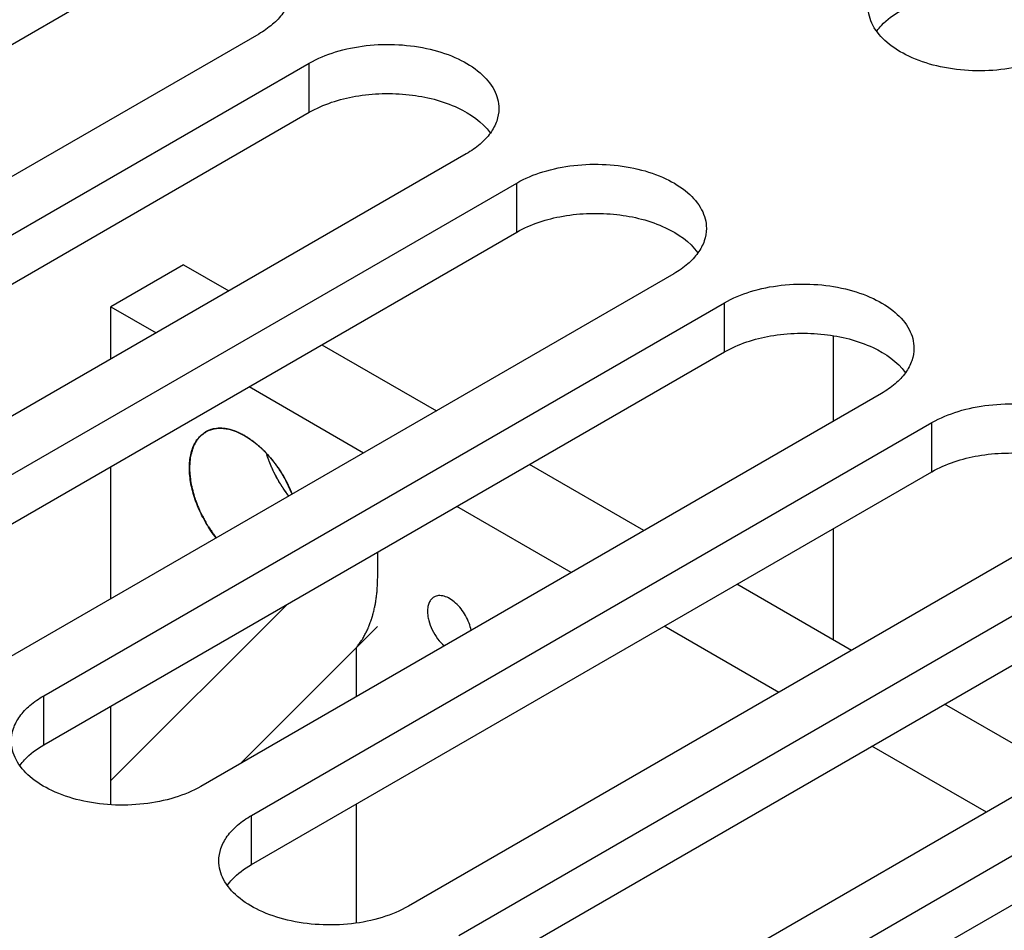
# Model space of a CAD drawing. Header units: inches. Extents: x 0 to 34, y 0 to 22.
# Tile 27 of 103: x 2.729 to 3.318, y 17.735 to 18.28. Entities that reach past the tile are written whole.
import ezdxf

# ---------------------------------------------------------------- set-up
doc = ezdxf.new("R2010")
doc.units = ezdxf.units.IN
doc.header["$LTSCALE"] = 1.87
doc.header["$MEASUREMENT"] = 0
doc.layers.get('0').update_dxf_attribs({"linetype": 'CONTINUOUS'})
for name, color, linetype in [('02___PRT_ALL_AXES', 7, 'CONTINUOUS'), ('COSMETIC', 7, 'CONTINUOUS'), ('NONECAD', 7, 'CONTINUOUS')]:
    doc.layers.add(name, color=color, linetype=linetype)

msp = doc.modelspace()

# ---------------------------------------------------------------- linework, layer by layer
at = {"color": 3, "linetype": 'CONTINUOUS'}
for points in [[(2.72929, 17.83364), (2.73015, 17.83482), (2.7342, 17.83968), (2.73938, 17.84351), (2.74359, 17.84594)], [(2.85346, 17.76195), (2.85432, 17.76312), (2.85837, 17.76799), (2.86355, 17.77181), (2.86776, 17.77424)]]:
    msp.add_open_spline(points, degree=3, knots=[0, 0, 0, 0, 0.230308, 1, 1, 1, 1], dxfattribs=at)
at = {"layer": '02___PRT_ALL_AXES', "color": 3, "linetype": 'CONTINUOUS'}
for p, q in [((2.37107, 18.06102), (2.77822, 18.2961)), ((2.49525, 17.98933), (2.90239, 18.22441)), ((2.61942, 17.91763), (3.02656, 18.15271)), ((2.74359, 17.84594), (3.15073, 18.08102)), ((2.86776, 17.77424), (3.2749, 18.00932)), ((2.99193, 17.70255), (3.39907, 17.93763)), ((3.1161, 17.63085), (3.52324, 17.86593))]:
    msp.add_line(p, q, dxfattribs=at)
at = {"layer": '02___PRT_ALL_AXES', "color": 7, "linetype": 'CONTINUOUS'}
for p, q in [((2.87217, 18.27125), (2.46503, 18.03617)), ((2.49525, 18.01872), (2.90239, 18.2538)), ((2.90239, 18.22441), (2.90239, 18.2538)), ((2.99634, 18.19955), (2.5892, 17.96447)), ((2.61942, 17.94703), (3.02656, 18.18211)), ((3.02656, 18.15271), (3.02656, 18.18211)), ((3.12052, 18.12786), (2.71337, 17.89278)), ((2.74359, 17.87533), (3.15073, 18.11041)), ((3.15073, 18.08102), (3.15073, 18.11041)), ((3.24469, 18.05616), (2.83754, 17.82108)), ((2.86776, 17.80364), (3.2749, 18.03872)), ((3.2749, 18.00932), (3.2749, 18.03872)), ((3.36886, 17.98447), (2.96172, 17.74939)), ((2.99193, 17.73194), (3.39907, 17.96702)), ((3.49303, 17.91277), (3.08589, 17.67769)), ((3.1161, 17.66025), (3.52324, 17.89533)), ((2.74359, 17.84594), (2.74359, 17.87533)), ((2.86776, 17.77424), (2.86776, 17.80364))]:
    msp.add_line(p, q, dxfattribs=at)
for points, knots in [([(2.89163, 18.29837), (2.89163, 18.29584), (2.8907, 18.29057), (2.8867, 18.28322), (2.88038, 18.27657), (2.87509, 18.27293), (2.87217, 18.27125)], [0, 0, 0, 0, 0.21779, 0.450922, 0.710305, 1, 1, 1, 1]), ([(3.35019, 18.26047), (3.34527, 18.25763), (3.33413, 18.25303), (3.31599, 18.2494), (3.29679, 18.24887), (3.27812, 18.25149), (3.26146, 18.25706), (3.24812, 18.26519), (3.23908, 18.27547), (3.23677, 18.28376), (3.23677, 18.28759)], [0, 0, 0, 0, 0.128827, 0.270562, 0.417879, 0.562378, 0.696193, 0.813587, 0.913061, 1, 1, 1, 1]), ([(2.90239, 18.2538), (2.90731, 18.25664), (2.91844, 18.26124), (2.93659, 18.26487), (2.95578, 18.2654), (2.97446, 18.26278), (2.99111, 18.25721), (3.00445, 18.24908), (3.01349, 18.2388), (3.0158, 18.23051), (3.0158, 18.22668)], [0, 0, 0, 0, 0.128827, 0.270562, 0.417879, 0.562378, 0.696193, 0.813587, 0.913061, 1, 1, 1, 1]), ([(3.0158, 18.22668), (3.0158, 18.22415), (3.01487, 18.21887), (3.01087, 18.21152), (3.00455, 18.20488), (2.99926, 18.20124), (2.99634, 18.19955)], [0, 0, 0, 0, 0.21779, 0.450922, 0.710305, 1, 1, 1, 1]), ([(3.02656, 18.18211), (3.03148, 18.18495), (3.04261, 18.18954), (3.06076, 18.19317), (3.07996, 18.1937), (3.09863, 18.19108), (3.11528, 18.18552), (3.12862, 18.17739), (3.13766, 18.16711), (3.13998, 18.15881), (3.13997, 18.15498)], [0, 0, 0, 0, 0.128827, 0.270562, 0.417879, 0.562378, 0.696193, 0.813587, 0.913061, 1, 1, 1, 1]), ([(3.13997, 18.15498), (3.13997, 18.15245), (3.13904, 18.14718), (3.13504, 18.13983), (3.12872, 18.13318), (3.12343, 18.12954), (3.12052, 18.12786)], [0, 0, 0, 0, 0.21779, 0.450922, 0.710305, 1, 1, 1, 1]), ([(3.15073, 18.11041), (3.15565, 18.11325), (3.16678, 18.11785), (3.18493, 18.12148), (3.20413, 18.12201), (3.2228, 18.11939), (3.23945, 18.11382), (3.25279, 18.10569), (3.26183, 18.09541), (3.26415, 18.08712), (3.26415, 18.08329)], [0, 0, 0, 0, 0.128827, 0.270562, 0.417879, 0.562378, 0.696193, 0.813587, 0.913061, 1, 1, 1, 1]), ([(3.26415, 18.08329), (3.26415, 18.08076), (3.26321, 18.07548), (3.25921, 18.06813), (3.25289, 18.06149), (3.2476, 18.05785), (3.24469, 18.05616)], [0, 0, 0, 0, 0.21779, 0.450922, 0.710305, 1, 1, 1, 1]), ([(3.2749, 18.03872), (3.27982, 18.04156), (3.29095, 18.04615), (3.3091, 18.04978), (3.3283, 18.05031), (3.34697, 18.04769), (3.36362, 18.04213), (3.37697, 18.034), (3.386, 18.02372), (3.38832, 18.01542), (3.38832, 18.01159)], [0, 0, 0, 0, 0.128827, 0.270562, 0.417879, 0.562378, 0.696193, 0.813587, 0.913061, 1, 1, 1, 1]), ([(2.72413, 17.84821), (2.72413, 17.85074), (2.72506, 17.85601), (2.72906, 17.86336), (2.73538, 17.87001), (2.74067, 17.87365), (2.74359, 17.87533)], [0, 0, 0, 0, 0.21779, 0.450922, 0.710305, 1, 1, 1, 1]), ([(2.83754, 17.82108), (2.83263, 17.81824), (2.82149, 17.81365), (2.80334, 17.81002), (2.78415, 17.80949), (2.76548, 17.81211), (2.74882, 17.81767), (2.73548, 17.8258), (2.72644, 17.83608), (2.72413, 17.84438), (2.72413, 17.84821)], [0, 0, 0, 0, 0.128827, 0.270562, 0.417879, 0.562378, 0.696193, 0.813587, 0.913061, 1, 1, 1, 1]), ([(2.8483, 17.77651), (2.8483, 17.77904), (2.84924, 17.78432), (2.85323, 17.79167), (2.85956, 17.79831), (2.86484, 17.80195), (2.86776, 17.80364)], [0, 0, 0, 0, 0.21779, 0.450922, 0.710305, 1, 1, 1, 1]), ([(2.96172, 17.74939), (2.9568, 17.74655), (2.94566, 17.74195), (2.92752, 17.73832), (2.90832, 17.73779), (2.88965, 17.74041), (2.87299, 17.74598), (2.85965, 17.75411), (2.85061, 17.76439), (2.8483, 17.77268), (2.8483, 17.77651)], [0, 0, 0, 0, 0.128827, 0.270562, 0.417879, 0.562378, 0.696193, 0.813587, 0.913061, 1, 1, 1, 1])]:
    msp.add_open_spline(points, degree=3, knots=knots, dxfattribs=at)
at = {"layer": '02___PRT_ALL_AXES', "color": 3, "linetype": 'CONTINUOUS'}
for points, knots in [([(3.24193, 18.27302), (3.24279, 18.2742), (3.24684, 18.27906), (3.25202, 18.28289), (3.25623, 18.28532)], [0, 0, 0, 0, 0.230302, 1, 1, 1, 1]), ([(2.90239, 18.22441), (2.91083, 18.22928), (2.93082, 18.2356), (2.96169, 18.23637), (2.99008, 18.22943), (3.00587, 18.21868), (3.01064, 18.21211)], [0, 0, 0, 0, 0.252023, 0.529497, 0.78993, 1, 1, 1, 1]), ([(3.02656, 18.15271), (3.035, 18.15759), (3.05499, 18.1639), (3.08586, 18.16468), (3.11425, 18.15774), (3.13004, 18.14699), (3.13481, 18.14041)], [0, 0, 0, 0, 0.252023, 0.529497, 0.78993, 1, 1, 1, 1]), ([(3.15073, 18.08102), (3.15917, 18.08589), (3.17916, 18.09221), (3.21003, 18.09298), (3.23842, 18.08604), (3.25421, 18.07529), (3.25898, 18.06872)], [0, 0, 0, 0, 0.252023, 0.529497, 0.78993, 1, 1, 1, 1]), ([(3.2749, 18.00932), (3.28334, 18.0142), (3.30333, 18.02051), (3.33421, 18.02129), (3.36259, 18.01435), (3.37838, 18.0036), (3.38316, 17.99702)], [0, 0, 0, 0, 0.252023, 0.529497, 0.78993, 1, 1, 1, 1])]:
    msp.add_open_spline(points, degree=3, knots=knots, dxfattribs=at)
at = {"layer": 'COSMETIC', "color": 4, "linetype": 'CONTINUOUS'}
for p, q in [((3.21587, 18.09072), (3.21587, 18.03953)), ((3.21587, 17.97524), (3.21587, 17.90871))]:
    msp.add_line(p, q, dxfattribs=at)
at = {"layer": 'NONECAD', "color": 7, "linetype": 'CONTINUOUS'}
msp.add_line((2.82724, 18.1331), (2.78375, 18.10799), dxfattribs=at)
at = {"layer": 'NONECAD', "color": 4, "linetype": 'CONTINUOUS'}
for p, q in [((2.82724, 18.1331), (2.85425, 18.11751)), ((2.78375, 18.0768), (2.78375, 18.10799)), ((2.78375, 18.10799), (2.81076, 18.0924)), ((2.90992, 18.08537), (2.97842, 18.04581)), ((2.86643, 18.06026), (2.93493, 18.0207)), ((2.84786, 18.03532), (2.84586, 18.0351)), ((2.87718, 18.01913), (2.87703, 18.01962)), ((3.10259, 17.97412), (3.03409, 18.01367)), ((2.78375, 17.93341), (2.78375, 18.01252)), ((2.89218, 17.99602), (2.88885, 18.00322)), ((2.89015, 17.99485), (2.88944, 17.99577)), ((3.0591, 17.94901), (2.9906, 17.98856)), ((2.94338, 17.94663), (2.94338, 17.9613)), ((3.22676, 17.90242), (3.15826, 17.94198)), ((3.18328, 17.87731), (3.11477, 17.91687)), ((2.93065, 17.87484), (2.93065, 17.90414)), ((2.78375, 17.81037), (2.78375, 17.86913)), ((3.35093, 17.83073), (3.28243, 17.87028)), ((3.30745, 17.80562), (3.23894, 17.84517)), ((2.93065, 17.73936), (2.93065, 17.81056))]:
    msp.add_line(p, q, dxfattribs=at)
at = {"layer": 'NONECAD', "color": 2, "linetype": 'CONTINUOUS'}
for p, q in [((2.78375, 17.8246), (2.88912, 17.92997)), ((2.86133, 17.83481), (2.94316, 17.91665))]:
    msp.add_line(p, q, dxfattribs=at)
at = {"layer": 'NONECAD', "color": 7, "linetype": 'CONTINUOUS'}
for points, knots in [([(2.84669, 17.96971), (2.84452, 17.97247), (2.84055, 17.97831), (2.83583, 17.98766), (2.83249, 17.99725), (2.83096, 18.00523), (2.83062, 18.01132), (2.83079, 18.01555), (2.83138, 18.01949), (2.83239, 18.02309), (2.83381, 18.02631), (2.83562, 18.0291), (2.83781, 18.03142), (2.83951, 18.03264), (2.84039, 18.03316)], [0, 0, 0, 0, 0.149881, 0.300113, 0.445622, 0.581862, 0.645428, 0.705531, 0.762026, 0.814971, 0.864625, 0.911477, 0.956284, 1, 1, 1, 1]), ([(2.84039, 18.03316), (2.84116, 18.0336), (2.84279, 18.03436), (2.84638, 18.03536), (2.8514, 18.03549), (2.85768, 18.03397), (2.86177, 18.03202), (2.86383, 18.03083)], [0, 0, 0, 0, 0.10817, 0.218357, 0.451307, 0.710576, 1, 1, 1, 1]), ([(2.86383, 18.03083), (2.86529, 18.02999), (2.86821, 18.02808), (2.87388, 18.0235), (2.88048, 18.01651), (2.88719, 18.0068), (2.89074, 17.99962), (2.89222, 17.99592)], [0, 0, 0, 0, 0.110782, 0.228078, 0.477315, 0.738335, 1, 1, 1, 1]), ([(2.89017, 17.99481), (2.88872, 17.99666), (2.88598, 18.00052), (2.88238, 18.00663), (2.87936, 18.01299), (2.87774, 18.01737), (2.87704, 18.01957)], [0, 0, 0, 0, 0.250405, 0.503135, 0.754263, 1, 1, 1, 1]), ([(2.97701, 17.93436), (2.9764, 17.934), (2.97524, 17.93303), (2.97401, 17.93102), (2.97328, 17.92853), (2.97313, 17.92673), (2.97313, 17.92578)], [0, 0, 0, 0, 0.217703, 0.450891, 0.710609, 1, 1, 1, 1]), ([(2.99927, 17.91431), (2.99898, 17.91585), (2.99809, 17.91893), (2.99602, 17.92333), (2.99332, 17.92738), (2.99015, 17.93081), (2.98673, 17.9334), (2.98373, 17.93478), (2.98141, 17.93523), (2.97982, 17.93527), (2.97833, 17.93499), (2.97743, 17.9346), (2.97701, 17.93436)], [0, 0, 0, 0, 0.139558, 0.28605, 0.433032, 0.573722, 0.702345, 0.815251, 0.865766, 0.912769, 0.957103, 1, 1, 1, 1]), ([(2.97313, 17.92578), (2.97313, 17.9249), (2.97327, 17.92307), (2.97402, 17.9193), (2.97581, 17.91457), (2.97898, 17.90938), (2.98173, 17.90638), (2.98322, 17.90509)], [0, 0, 0, 0, 0.111762, 0.231661, 0.48718, 0.74959, 1, 1, 1, 1])]:
    msp.add_open_spline(points, degree=3, knots=knots, dxfattribs=at)
at = {"layer": 'NONECAD', "color": 4, "linetype": 'CONTINUOUS'}
for points, knots in [([(2.84041, 18.03317), (2.84002, 18.03284), (2.83924, 18.03219), (2.83826, 18.03138), (2.83757, 18.03081), (2.83718, 18.03048), (2.83689, 18.03024), (2.83664, 18.03004), (2.83645, 18.02987), (2.83633, 18.02977), (2.83623, 18.02969), (2.83616, 18.02957), (2.83603, 18.02937), (2.83577, 18.02895), (2.83541, 18.02836), (2.83497, 18.02765), (2.83453, 18.02694), (2.83416, 18.02635), (2.83387, 18.02588), (2.83365, 18.02553), (2.83346, 18.02523), (2.83332, 18.025), (2.83321, 18.02482), (2.83311, 18.02468), (2.83307, 18.02453), (2.833, 18.02431), (2.83286, 18.02382), (2.83264, 18.02308), (2.83238, 18.02219), (2.83211, 18.02129), (2.83185, 18.0204), (2.83163, 18.01966), (2.83145, 18.01906), (2.83135, 18.01869), (2.83127, 18.01843), (2.83123, 18.01828), (2.83122, 18.01811), (2.8312, 18.01789), (2.83117, 18.01738), (2.83111, 18.01662), (2.83103, 18.0156), (2.83095, 18.01457), (2.83088, 18.01355), (2.83081, 18.0127), (2.83076, 18.01202), (2.83073, 18.0116), (2.8307, 18.01126), (2.83069, 18.011), (2.83073, 18.01071), (2.83076, 18.01033), (2.83081, 18.00985), (2.83092, 18.00871), (2.83108, 18.00699), (2.83125, 18.00527), (2.83136, 18.00413), (2.83141, 18.00365), (2.83145, 18.00327), (2.83146, 18.00299), (2.83154, 18.00269), (2.83164, 18.00229), (2.83176, 18.00178), (2.83196, 18.00098), (2.8322, 17.99998), (2.8325, 17.99877), (2.8328, 17.99757), (2.83309, 17.99637), (2.83332, 17.99546), (2.83347, 17.99486), (2.83354, 17.99456), (2.83362, 17.99426), (2.83378, 17.99386), (2.83397, 17.99337), (2.83428, 17.99257), (2.83466, 17.99158), (2.83512, 17.99038), (2.83559, 17.98919), (2.83605, 17.988), (2.83643, 17.987), (2.83671, 17.98631), (2.83684, 17.98591), (2.83706, 17.98552), (2.83731, 17.98503), (2.83773, 17.98424), (2.83825, 17.98326), (2.83887, 17.98209), (2.83949, 17.98091), (2.84012, 17.97973), (2.84063, 17.97875), (2.84105, 17.97797), (2.84131, 17.97748), (2.84157, 17.97712), (2.84182, 17.97675), (2.84226, 17.97612), (2.84289, 17.9752), (2.84389, 17.97375), (2.84515, 17.97192), (2.84616, 17.97047), (2.84666, 17.96974)], [0, 0, 0, 0, 0.03125, 0.0625, 0.078125, 0.085938, 0.09375, 0.101562, 0.105469, 0.109375, 0.111328, 0.113281, 0.117188, 0.125, 0.140625, 0.15625, 0.171875, 0.1875, 0.195312, 0.203125, 0.210938, 0.214844, 0.21875, 0.222656, 0.224609, 0.226562, 0.234375, 0.25, 0.265625, 0.28125, 0.296875, 0.3125, 0.320312, 0.328125, 0.332031, 0.333984, 0.335938, 0.339844, 0.34375, 0.359375, 0.375, 0.390625, 0.40625, 0.421875, 0.429688, 0.4375, 0.441406, 0.445312, 0.449219, 0.453125, 0.460938, 0.46875, 0.5, 0.53125, 0.539062, 0.546875, 0.550781, 0.554688, 0.558594, 0.5625, 0.570312, 0.578125, 0.59375, 0.609375, 0.625, 0.640625, 0.65625, 0.660156, 0.664062, 0.667969, 0.671875, 0.679688, 0.6875, 0.703125, 0.71875, 0.734375, 0.75, 0.765625, 0.773438, 0.777344, 0.78125, 0.789062, 0.796875, 0.8125, 0.828125, 0.84375, 0.859375, 0.875, 0.882812, 0.890625, 0.894531, 0.898438, 0.90625, 0.921875, 0.9375, 0.96875, 1, 1, 1, 1]), ([(2.84586, 18.0351), (2.84562, 18.03505), (2.84526, 18.03498), (2.84478, 18.03488), (2.84443, 18.03479), (2.84408, 18.0347), (2.84373, 18.0346), (2.84339, 18.03448), (2.84305, 18.03438), (2.84272, 18.03425), (2.84238, 18.03412), (2.84205, 18.03399), (2.84173, 18.03383), (2.84141, 18.03369), (2.84097, 18.03347), (2.84063, 18.03328), (2.84041, 18.03317)], [0, 0, 0, 0, 0.125, 0.1875, 0.25, 0.3125, 0.375, 0.4375, 0.5, 0.5625, 0.625, 0.6875, 0.75, 0.8125, 0.875, 1, 1, 1, 1]), ([(2.85447, 18.03468), (2.85419, 18.03474), (2.85364, 18.03487), (2.85282, 18.03501), (2.85214, 18.03513), (2.8516, 18.03519), (2.8512, 18.03524), (2.85075, 18.03527), (2.85039, 18.0353), (2.8501, 18.03532), (2.84983, 18.03533), (2.84951, 18.03534), (2.84912, 18.03535), (2.84857, 18.03534), (2.84814, 18.03533), (2.84786, 18.03532)], [0, 0, 0, 0, 0.125, 0.25, 0.375, 0.4375, 0.5, 0.5625, 0.625, 0.65625, 0.6875, 0.75, 0.8125, 0.875, 1, 1, 1, 1]), ([(2.86383, 18.03083), (2.86346, 18.03104), (2.86298, 18.0313), (2.86242, 18.03161), (2.86203, 18.03181), (2.86152, 18.03206), (2.86091, 18.03237), (2.86031, 18.03264), (2.85981, 18.03286), (2.85941, 18.03304), (2.8591, 18.03318), (2.85883, 18.03328), (2.85845, 18.03342), (2.85808, 18.03356), (2.85772, 18.03371), (2.85733, 18.03384), (2.85683, 18.034), (2.85623, 18.0342), (2.85545, 18.03442), (2.85486, 18.03458), (2.85447, 18.03468)], [0, 0, 0, 0, 0.125, 0.15625, 0.1875, 0.25, 0.3125, 0.375, 0.4375, 0.46875, 0.5, 0.53125, 0.5625, 0.625, 0.65625, 0.6875, 0.75, 0.8125, 0.875, 1, 1, 1, 1]), ([(2.87314, 18.02392), (2.87277, 18.02424), (2.87232, 18.02465), (2.87178, 18.02513), (2.87139, 18.02545), (2.87099, 18.02578), (2.8706, 18.02611), (2.8703, 18.02636), (2.87001, 18.0266), (2.86964, 18.02688), (2.86927, 18.02717), (2.8689, 18.02745), (2.86863, 18.02767), (2.86832, 18.02788), (2.86792, 18.02817), (2.86752, 18.02846), (2.86711, 18.02875), (2.86682, 18.02895), (2.86654, 18.02913), (2.86626, 18.02932), (2.86598, 18.0295), (2.8657, 18.02969), (2.86541, 18.02988), (2.86498, 18.03013), (2.86446, 18.03045), (2.86404, 18.03071), (2.86383, 18.03083)], [0, 0, 0, 0, 0.125, 0.15625, 0.1875, 0.25, 0.28125, 0.3125, 0.34375, 0.375, 0.4375, 0.46875, 0.5, 0.53125, 0.5625, 0.625, 0.65625, 0.6875, 0.71875, 0.75, 0.78125, 0.8125, 0.84375, 0.875, 0.9375, 1, 1, 1, 1]), ([(2.88171, 18.01447), (2.88155, 18.01467), (2.88123, 18.01508), (2.88082, 18.0156), (2.88051, 18.01601), (2.88016, 18.01643), (2.8798, 18.01686), (2.87945, 18.01729), (2.87918, 18.01761), (2.87892, 18.01793), (2.87858, 18.01831), (2.87824, 18.01869), (2.8779, 18.01908), (2.87766, 18.01937), (2.87737, 18.01967), (2.877, 18.02007), (2.87654, 18.02057), (2.87598, 18.02116), (2.8754, 18.02173), (2.87484, 18.02231), (2.87408, 18.02303), (2.87351, 18.02356), (2.87314, 18.02392)], [0, 0, 0, 0, 0.0625, 0.125, 0.15625, 0.1875, 0.25, 0.28125, 0.3125, 0.34375, 0.375, 0.4375, 0.46875, 0.5, 0.53125, 0.5625, 0.625, 0.6875, 0.75, 0.8125, 0.875, 1, 1, 1, 1]), ([(2.8823, 18.00701), (2.88218, 18.00725), (2.88194, 18.00772), (2.88164, 18.00831), (2.8814, 18.00878), (2.88116, 18.00928), (2.88091, 18.0098), (2.88067, 18.01031), (2.88049, 18.0107), (2.88031, 18.01108), (2.8801, 18.01156), (2.87989, 18.01204), (2.87968, 18.01252), (2.87952, 18.01287), (2.87936, 18.01327), (2.87915, 18.01379), (2.87888, 18.01444), (2.87857, 18.01522), (2.87828, 18.01601), (2.87798, 18.01679), (2.87762, 18.01783), (2.87736, 18.01861), (2.87718, 18.01913)], [0, 0, 0, 0, 0.0625, 0.125, 0.15625, 0.1875, 0.25, 0.28125, 0.3125, 0.34375, 0.375, 0.4375, 0.46875, 0.5, 0.53125, 0.5625, 0.625, 0.6875, 0.75, 0.8125, 0.875, 1, 1, 1, 1]), ([(2.88885, 18.00322), (2.88872, 18.00346), (2.88847, 18.00392), (2.88815, 18.00451), (2.8879, 18.00497), (2.88762, 18.00546), (2.88733, 18.00596), (2.88705, 18.00646), (2.88683, 18.00683), (2.88662, 18.00719), (2.88634, 18.00764), (2.88607, 18.00809), (2.88579, 18.00855), (2.88559, 18.00888), (2.88534, 18.00925), (2.88503, 18.00972), (2.88464, 18.01032), (2.88417, 18.01104), (2.88368, 18.01173), (2.8832, 18.01244), (2.88254, 18.01334), (2.88204, 18.01402), (2.88171, 18.01447)], [0, 0, 0, 0, 0.0625, 0.125, 0.15625, 0.1875, 0.25, 0.28125, 0.3125, 0.34375, 0.375, 0.4375, 0.46875, 0.5, 0.53125, 0.5625, 0.625, 0.6875, 0.75, 0.8125, 0.875, 1, 1, 1, 1]), ([(2.88944, 17.99577), (2.88928, 17.99598), (2.88897, 17.9964), (2.88858, 17.99693), (2.88827, 17.99735), (2.88803, 17.99769), (2.88779, 17.99804), (2.88746, 17.99851), (2.88713, 17.99897), (2.88682, 17.99944), (2.88653, 17.99988), (2.88624, 18.00032), (2.88595, 18.00077), (2.88573, 18.00109), (2.8855, 18.00146), (2.8852, 18.00195), (2.88483, 18.00256), (2.88438, 18.00329), (2.88395, 18.00403), (2.88352, 18.00478), (2.88297, 18.00577), (2.88257, 18.00651), (2.8823, 18.00701)], [0, 0, 0, 0, 0.0625, 0.125, 0.15625, 0.1875, 0.21875, 0.25, 0.3125, 0.34375, 0.375, 0.4375, 0.46875, 0.5, 0.53125, 0.5625, 0.625, 0.6875, 0.75, 0.8125, 0.875, 1, 1, 1, 1]), ([(2.93065, 17.90414), (2.93112, 17.9048), (2.93183, 17.9058), (2.93277, 17.90713), (2.93336, 17.90796), (2.93383, 17.90862), (2.93412, 17.90904), (2.93433, 17.90932), (2.93445, 17.90949), (2.93454, 17.90969), (2.93466, 17.90992), (2.93496, 17.91049), (2.9354, 17.91134), (2.93599, 17.91247), (2.93658, 17.91361), (2.93702, 17.91446), (2.93731, 17.91502), (2.93743, 17.91526), (2.93753, 17.91544), (2.93762, 17.91566), (2.93776, 17.91604), (2.93796, 17.91659), (2.93828, 17.91746), (2.93868, 17.91855), (2.93916, 17.91987), (2.93956, 17.92096), (2.93984, 17.92172), (2.94, 17.92216), (2.94013, 17.92248), (2.9402, 17.92283), (2.94032, 17.92329), (2.94051, 17.9241), (2.9409, 17.92571), (2.94129, 17.92733), (2.94163, 17.92871), (2.94176, 17.92929), (2.94188, 17.92974), (2.94194, 17.93011), (2.94199, 17.93048), (2.94209, 17.93123), (2.94224, 17.93234), (2.94245, 17.93383), (2.94265, 17.93532), (2.9428, 17.93643), (2.94291, 17.93718), (2.94295, 17.93749), (2.94299, 17.93773), (2.943, 17.938), (2.94302, 17.93849), (2.94305, 17.93918), (2.9431, 17.94028), (2.94316, 17.94166), (2.94326, 17.94387), (2.94333, 17.94553), (2.94338, 17.94663)], [0, 0, 0, 0, 0.0625, 0.09375, 0.125, 0.140625, 0.15625, 0.164062, 0.167969, 0.171875, 0.179688, 0.1875, 0.21875, 0.25, 0.28125, 0.3125, 0.320312, 0.328125, 0.332031, 0.335938, 0.34375, 0.359375, 0.375, 0.40625, 0.4375, 0.46875, 0.484375, 0.492188, 0.5, 0.507812, 0.515625, 0.53125, 0.5625, 0.625, 0.640625, 0.65625, 0.664062, 0.671875, 0.679688, 0.6875, 0.71875, 0.75, 0.78125, 0.8125, 0.820312, 0.828125, 0.832031, 0.835938, 0.84375, 0.859375, 0.875, 0.90625, 0.9375, 1, 1, 1, 1])]:
    msp.add_open_spline(points, degree=3, knots=knots, dxfattribs=at)

doc.saveas('drawing.dxf')
